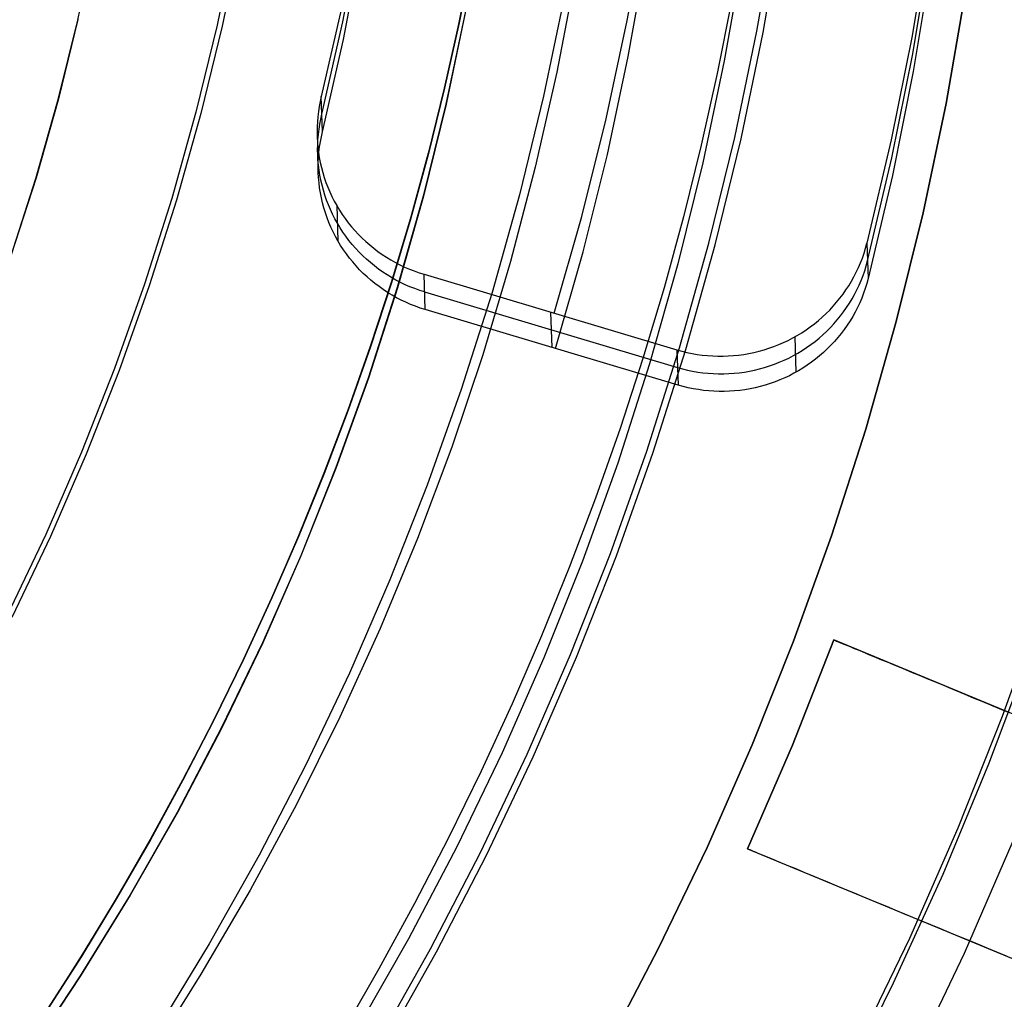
# Model space of a CAD drawing. Header units: millimetres. Extents: x 8926 to 10090, y -5004 to -3986.
# Tile 122 of 256: x 9521.77 to 9528.3, y -4363.51 to -4357.01. Entities that reach past the tile are written whole.
import ezdxf

# ---------------------------------------------------------------- set-up
doc = ezdxf.new("R2010")
doc.units = ezdxf.units.MM
for name, color, linetype in [('1', 7, 'Continuous'), ('COLOR EXT', 7, 'Continuous'), ('PLASTICO NEGRO', 7, 'Continuous')]:
    doc.layers.add(name, color=color, linetype=linetype)
doc.layers.add('BLANCO METALICO', color=7, linetype='Continuous', true_color=0xededed)

msp = doc.modelspace()

# ---------------------------------------------------------------- linework, layer by layer
at = {"layer": '1', "color": 250, "true_color": 0x111111}
for p, q in [((9526.6638, -4357.0844, 96.1312), (9526.7865, -4356.3744, 96.1312)), ((9526.7063, -4357.092, 48.3312), (9526.8292, -4356.3806, 48.3312)), ((9523.2059, -4356.4612, 104.4947), (9523.0847, -4357.0437, 104.4947)), ((9523.2385, -4356.467, 39.9852), (9523.117, -4357.0507, 39.9852)), ((9524.7735, -4356.5912, 41.909), (9524.6877, -4357.0274, 41.909)), ((9524.7735, -4356.5912, 46.313), (9524.6877, -4357.0274, 46.313)), ((9524.6895, -4357.0278, 98.1043), (9524.7753, -4356.5915, 98.1043)), ((9524.7753, -4356.5915, 102.5364), (9524.6895, -4357.0278, 102.5364)), ((9526.5666, -4356.6002, 107.4778), (9526.448, -4357.2805, 107.4778)), ((9526.5666, -4356.6002, 125.9405), (9526.448, -4357.2805, 125.9405)), ((9525.4576, -4356.7213, 145.4778), (9525.3369, -4357.3562, 145.4778)), ((9525.3868, -4356.8542, 145.4778), (9525.2495, -4357.5142, 145.4778)), ((9528.046, -4356.8319, 48.3312), (9527.9186, -4357.5631, 48.3312)), ((9527.9186, -4357.5631, 96.1312), (9528.046, -4356.8319, 96.1312)), ((9526.495, -4356.8868, 144.4031), (9526.4011, -4357.3649, 144.4031)), ((9524.7305, -4356.9504, 44.111), (9524.6009, -4357.567, 44.111)), ((9524.7323, -4356.9507, 100.3203), (9524.6027, -4357.5675, 100.3203)), ((9523.0847, -4357.0437, 104.4947), (9522.9436, -4357.6217, 104.4947)), ((9523.117, -4357.0507, 39.9852), (9522.9757, -4357.6299, 39.9852)), ((9524.6877, -4357.0274, 41.909), (9524.5912, -4357.4618, 41.909)), ((9524.6877, -4357.0274, 46.313), (9524.5912, -4357.4618, 46.313)), ((9524.593, -4357.4622, 98.1043), (9524.6895, -4357.0278, 98.1043)), ((9524.6895, -4357.0278, 102.5364), (9524.593, -4357.4622, 102.5364)), ((9526.517, -4357.7897, 96.1312), (9526.6638, -4357.0844, 96.1312)), ((9526.5592, -4357.7989, 48.3312), (9526.7063, -4357.092, 48.3312)), ((9526.448, -4357.2805, 107.4778), (9526.306, -4357.9562, 107.4778)), ((9526.448, -4357.2805, 125.9405), (9526.306, -4357.9562, 125.9405)), ((9525.3369, -4357.3562, 145.4778), (9525.1946, -4357.9867, 145.4778)), ((9526.4011, -4357.3649, 144.4031), (9526.2953, -4357.8409, 144.4031)), ((9524.5912, -4357.4618, 41.909), (9524.4839, -4357.8941, 41.909)), ((9524.5912, -4357.4618, 46.313), (9524.4839, -4357.8941, 46.313)), ((9524.4857, -4357.8945, 98.1043), (9524.593, -4357.4622, 98.1043)), ((9524.593, -4357.4622, 102.5364), (9524.4857, -4357.8945, 102.5364)), ((9525.2495, -4357.5142, 145.4778), (9525.0897, -4358.1691, 145.4778)), ((9524.6009, -4357.567, 44.111), (9524.4501, -4358.1789, 44.111)), ((9524.6027, -4357.5675, 100.3203), (9524.4519, -4358.1793, 100.3203)), ((9527.9186, -4357.5631, 48.3312), (9527.7659, -4358.2894, 48.3312)), ((9527.7659, -4358.2894, 96.1312), (9527.9186, -4357.5631, 96.1312)), ((9522.9436, -4357.6217, 104.4947), (9522.783, -4358.1947, 104.4947)), ((9522.9757, -4357.6299, 39.9852), (9522.8147, -4358.204, 39.9852)), ((9526.2953, -4357.8409, 144.4031), (9526.1777, -4358.3146, 144.4031)), ((9526.3462, -4358.4897, 96.1312), (9526.517, -4357.7897, 96.1312)), ((9526.3881, -4358.5003, 48.3312), (9526.5592, -4357.7989, 48.3312)), ((9524.4839, -4357.8941, 41.909), (9524.3661, -4358.3241, 41.909)), ((9524.4839, -4357.8941, 46.313), (9524.3661, -4358.3241, 46.313)), ((9524.3679, -4358.3246, 98.1043), (9524.4857, -4357.8945, 98.1043)), ((9524.4857, -4357.8945, 102.5364), (9524.3679, -4358.3246, 102.5364)), ((9526.306, -4357.9562, 107.4778), (9526.1407, -4358.6266, 107.4778)), ((9526.306, -4357.9562, 125.9405), (9526.1407, -4358.6266, 125.9405)), ((9525.1946, -4357.9867, 145.4778), (9525.0309, -4358.6119, 145.4778)), ((9522.783, -4358.1947, 104.4947), (9522.6029, -4358.7618, 104.4947)), ((9522.8147, -4358.204, 39.9852), (9522.6343, -4358.7722, 39.9852)), ((9524.4501, -4358.1789, 44.111), (9524.2783, -4358.7851, 44.111)), ((9524.4519, -4358.1793, 100.3203), (9524.2801, -4358.7856, 100.3203)), ((9525.0897, -4358.1691, 145.4778), (9524.9077, -4358.8182, 145.4778)), ((9527.7659, -4358.2894, 48.3312), (9527.5883, -4359.0101, 48.3312)), ((9527.5883, -4359.0101, 96.1312), (9527.7659, -4358.2894, 96.1312)), ((9524.3661, -4358.3241, 41.909), (9524.2379, -4358.7515, 41.909)), ((9524.3661, -4358.3241, 46.313), (9524.2379, -4358.7515, 46.313)), ((9524.2397, -4358.7521, 98.1043), (9524.3679, -4358.3246, 98.1043)), ((9524.3679, -4358.3246, 102.5364), (9524.2397, -4358.7521, 102.5364)), ((9526.1777, -4358.3146, 144.4031), (9526.0487, -4358.7858, 144.4031)), ((9526.1517, -4359.1834, 96.1312), (9526.3462, -4358.4897, 96.1312)), ((9526.1931, -4359.1955, 48.3312), (9526.3881, -4358.5003, 48.3312)), ((9525.0309, -4358.6119, 145.4778), (9524.8459, -4359.2311, 145.4778)), ((9526.1407, -4358.6266, 107.4778), (9525.9524, -4359.291, 107.4778)), ((9526.1407, -4358.6266, 125.9405), (9525.9524, -4359.291, 125.9405)), ((9524.2379, -4358.7515, 41.909), (9524.0995, -4359.1762, 41.909)), ((9524.2379, -4358.7515, 46.313), (9524.0995, -4359.1762, 46.313)), ((9524.1013, -4359.1768, 98.1043), (9524.2397, -4358.7521, 98.1043)), ((9524.2397, -4358.7521, 102.5364), (9524.1013, -4359.1768, 102.5364)), ((9522.6029, -4358.7618, 104.4947), (9522.4036, -4359.3224, 104.4947)), ((9522.6343, -4358.7722, 39.9852), (9522.4346, -4359.334, 39.9852)), ((9524.2783, -4358.7851, 44.111), (9524.0856, -4359.3851, 44.111)), ((9524.2801, -4358.7856, 100.3203), (9524.0874, -4359.3857, 100.3203)), ((9524.9077, -4358.8182, 145.4778), (9524.7037, -4359.4608, 145.4778)), ((9526.0487, -4358.7858, 144.4031), (9525.9082, -4359.2542, 144.4031)), ((9527.5883, -4359.0101, 48.3312), (9527.3859, -4359.7241, 48.3312)), ((9527.3859, -4359.7241, 96.1312), (9527.5883, -4359.0101, 96.1312)), ((9524.0995, -4359.1762, 41.909), (9523.951, -4359.5979, 41.909)), ((9524.0995, -4359.1762, 46.313), (9523.951, -4359.5979, 46.313)), ((9523.9527, -4359.5985, 98.1043), (9524.1013, -4359.1768, 98.1043)), ((9524.1013, -4359.1768, 102.5364), (9523.9527, -4359.5985, 102.5364)), ((9525.9337, -4359.87, 96.1312), (9526.1517, -4359.1834, 96.1312)), ((9525.9746, -4359.8837, 48.3312), (9526.1931, -4359.1955, 48.3312)), ((9524.8459, -4359.2311, 145.4778), (9524.6399, -4359.8437, 145.4778)), ((9525.9082, -4359.2542, 144.4031), (9525.7565, -4359.7196, 144.4031)), ((9522.4036, -4359.3224, 104.4947), (9522.1853, -4359.8759, 104.4947)), ((9522.4346, -4359.334, 39.9852), (9522.2159, -4359.8886, 39.9852)), ((9525.9524, -4359.291, 107.4778), (9525.7413, -4359.9484, 107.4778)), ((9525.9524, -4359.291, 125.9405), (9525.7413, -4359.9484, 125.9405)), ((9524.0856, -4359.3851, 44.111), (9523.8724, -4359.978, 44.111)), ((9524.0874, -4359.3857, 100.3203), (9523.8741, -4359.9787, 100.3203)), ((9524.7037, -4359.4608, 145.4778), (9524.4779, -4360.0959, 145.4778)), ((9523.951, -4359.5979, 41.909), (9523.7925, -4360.0164, 41.909)), ((9523.951, -4359.5979, 46.313), (9523.7925, -4360.0164, 46.313)), ((9523.7942, -4360.017, 98.1043), (9523.9527, -4359.5985, 98.1043)), ((9523.9527, -4359.5985, 102.5364), (9523.7942, -4360.017, 102.5364)), ((9525.7565, -4359.7196, 144.4031), (9525.5937, -4360.1816, 144.4031)), ((9527.3859, -4359.7241, 48.3312), (9527.159, -4360.4308, 48.3312)), ((9527.159, -4360.4308, 96.1312), (9527.3859, -4359.7241, 96.1312)), ((9524.6399, -4359.8437, 145.4778), (9524.4131, -4360.4489, 145.4778)), ((9522.1853, -4359.8759, 104.4947), (9521.9483, -4360.4217, 104.4947)), ((9522.2159, -4359.8886, 39.9852), (9521.9784, -4360.4354, 39.9852)), ((9525.6924, -4360.5489, 96.1312), (9525.9337, -4359.87, 96.1312)), ((9525.7328, -4360.5639, 48.3312), (9525.9746, -4359.8837, 48.3312)), ((9523.8724, -4359.978, 44.111), (9523.6388, -4360.5632, 44.111)), ((9523.8741, -4359.9787, 100.3203), (9523.6405, -4360.564, 100.3203)), ((9525.7413, -4359.9484, 107.4778), (9525.5076, -4360.5982, 107.4778)), ((9525.7413, -4359.9484, 125.9405), (9525.5076, -4360.5982, 125.9405)), ((9523.7925, -4360.0164, 41.909), (9523.6241, -4360.4314, 41.909)), ((9523.7925, -4360.0164, 46.313), (9523.6241, -4360.4314, 46.313)), ((9523.6258, -4360.4321, 98.1043), (9523.7942, -4360.017, 98.1043)), ((9523.7942, -4360.017, 102.5364), (9523.6258, -4360.4321, 102.5364)), ((9524.4779, -4360.0959, 145.4778), (9524.2305, -4360.7231, 145.4778)), ((9525.5937, -4360.1816, 144.4031), (9525.42, -4360.6402, 144.4031)), ((9521.9483, -4360.4217, 104.4947), (9521.6928, -4360.959, 104.4947)), ((9521.9784, -4360.4354, 39.9852), (9521.7223, -4360.9738, 39.9852)), ((9523.6241, -4360.4314, 41.909), (9523.4461, -4360.8427, 41.909)), ((9523.6241, -4360.4314, 46.313), (9523.4461, -4360.8427, 46.313)), ((9523.4478, -4360.8434, 98.1043), (9523.6258, -4360.4321, 98.1043)), ((9523.6258, -4360.4321, 102.5364), (9523.4478, -4360.8434, 102.5364)), ((9524.4131, -4360.4489, 145.4778), (9524.1658, -4361.046, 145.4778)), ((9527.159, -4360.4308, 48.3312), (9526.9078, -4361.1292, 48.3312)), ((9526.9078, -4361.1292, 96.1312), (9527.159, -4360.4308, 96.1312)), ((9523.6388, -4360.5632, 44.111), (9523.3852, -4361.1401, 44.111)), ((9523.6405, -4360.564, 100.3203), (9523.3869, -4361.1408, 100.3203)), ((9525.428, -4361.2191, 96.1312), (9525.6924, -4360.5489, 96.1312)), ((9525.4679, -4361.2356, 48.3312), (9525.7328, -4360.5639, 48.3312)), ((9525.42, -4360.6402, 144.4031), (9525.2356, -4361.095, 144.4031)), ((9525.5076, -4360.5982, 107.4778), (9525.2517, -4361.2395, 107.4778)), ((9525.5076, -4360.5982, 125.9405), (9525.2517, -4361.2395, 125.9405)), ((9524.2305, -4360.7231, 145.4778), (9523.962, -4361.3414, 145.4778)), ((9523.4461, -4360.8427, 41.909), (9523.2586, -4361.25, 41.909)), ((9523.4461, -4360.8427, 46.313), (9523.2586, -4361.25, 46.313)), ((9523.2603, -4361.2508, 98.1043), (9523.4478, -4360.8434, 98.1043)), ((9523.4478, -4360.8434, 102.5364), (9523.2603, -4361.2508, 102.5363)), ((9524.1658, -4361.046, 145.4778), (9523.8982, -4361.6343, 145.4778)), ((9525.2356, -4361.095, 144.4031), (9525.0405, -4361.5457, 144.4031)), ((9523.3852, -4361.1401, 44.111), (9523.1118, -4361.7078, 44.111)), ((9523.3869, -4361.1408, 100.3203), (9523.1134, -4361.7086, 100.3203)), ((9526.9078, -4361.1292, 48.3312), (9526.6327, -4361.8185, 48.3312)), ((9526.6327, -4361.8185, 96.1312), (9526.9078, -4361.1292, 96.1312)), ((9525.141, -4361.8799, 96.1312), (9525.428, -4361.2191, 96.1312)), ((9525.1803, -4361.8978, 48.3312), (9525.4679, -4361.2356, 48.3312)), ((9523.2586, -4361.25, 41.909), (9523.0617, -4361.6533, 41.909)), ((9523.2586, -4361.25, 46.313), (9523.0617, -4361.6533, 46.313)), ((9523.0633, -4361.6541, 98.1043), (9523.2603, -4361.2508, 98.1043)), ((9523.2603, -4361.2508, 102.5363), (9523.0633, -4361.6541, 102.5363)), ((9525.2517, -4361.2395, 107.4778), (9524.9737, -4361.8716, 107.4778)), ((9525.2517, -4361.2395, 125.9405), (9524.9737, -4361.8716, 125.9405)), ((9523.962, -4361.3414, 145.4778), (9523.6725, -4361.9502, 145.4778)), ((9525.0405, -4361.5457, 144.4031), (9524.835, -4361.9921, 144.4031)), ((9523.0617, -4361.6533, 41.909), (9522.8555, -4362.0521, 41.909)), ((9523.0617, -4361.6533, 46.313), (9522.8555, -4362.0521, 46.313)), ((9522.8571, -4362.053, 98.1043), (9523.0633, -4361.6541, 98.1043)), ((9523.0633, -4361.6541, 102.5363), (9522.8571, -4362.053, 102.5363)), ((9523.8982, -4361.6343, 145.4778), (9523.6107, -4362.2132, 145.4778)), ((9523.1118, -4361.7078, 44.111), (9522.8189, -4362.2657, 44.111)), ((9523.1134, -4361.7086, 100.3203), (9522.8206, -4362.2666, 100.3203)), ((9526.6327, -4361.8185, 48.3312), (9526.334, -4362.4979, 48.3312)), ((9526.334, -4362.4979, 96.1312), (9526.6327, -4361.8185, 96.1312)), ((9524.9737, -4361.8716, 107.4778), (9524.6741, -4362.4937, 107.4778)), ((9524.9737, -4361.8716, 125.9405), (9524.6741, -4362.4937, 125.9405)), ((9524.8316, -4362.5306, 96.1312), (9525.141, -4361.8799, 96.1312)), ((9523.6725, -4361.9502, 145.4778), (9523.3624, -4362.5488, 145.4778)), ((9524.8702, -4362.5499, 48.3312), (9525.1803, -4361.8978, 48.3312)), ((9524.835, -4361.9921, 144.4031), (9524.6192, -4362.4339, 144.4031)), ((9522.8555, -4362.0521, 41.909), (9522.6402, -4362.4463, 41.909)), ((9522.8555, -4362.0521, 46.313), (9522.6402, -4362.4463, 46.313)), ((9522.6418, -4362.4473, 98.1043), (9522.8571, -4362.053, 98.1043)), ((9522.8571, -4362.053, 102.5363), (9522.6418, -4362.4473, 102.5363)), ((9523.6107, -4362.2132, 145.4778), (9523.3036, -4362.7819, 145.4778)), ((9522.8189, -4362.2657, 44.111), (9522.507, -4362.8132, 44.111)), ((9522.8206, -4362.2666, 100.3203), (9522.5086, -4362.8142, 100.3203)), ((9522.6402, -4362.4463, 41.909), (9522.416, -4362.8357, 41.909)), ((9522.6402, -4362.4463, 46.313), (9522.416, -4362.8357, 46.313)), ((9522.4176, -4362.8367, 98.1043), (9522.6418, -4362.4473, 98.1043)), ((9522.6418, -4362.4473, 102.5363), (9522.4176, -4362.8367, 102.5363)), ((9524.6192, -4362.4339, 144.4031), (9524.3933, -4362.871, 144.4031)), ((9524.6741, -4362.4937, 107.4778), (9524.3532, -4363.1051, 107.4778)), ((9524.6741, -4362.4937, 125.9405), (9524.3532, -4363.1051, 125.9405)), ((9524.5003, -4363.1703, 96.1312), (9524.8316, -4362.5306, 96.1312)), ((9526.334, -4362.4979, 48.3312), (9526.0119, -4363.1666, 48.3312)), ((9526.0119, -4363.1666, 96.1312), (9526.334, -4362.4979, 96.1312)), ((9523.3624, -4362.5488, 145.4778), (9523.0322, -4363.1365, 145.4778)), ((9524.5381, -4363.191, 48.3312), (9524.8702, -4362.5499, 48.3312)), ((9523.3036, -4362.7819, 145.4778), (9522.9773, -4363.3397, 145.4778)), ((9522.507, -4362.8132, 44.111), (9522.1764, -4363.3497, 44.111)), ((9522.5086, -4362.8142, 100.3203), (9522.1779, -4363.3507, 100.3203)), ((9522.416, -4362.8357, 41.909), (9522.1829, -4363.22, 41.909)), ((9522.416, -4362.8357, 46.313), (9522.1829, -4363.22, 46.313)), ((9522.1845, -4363.221, 98.1043), (9522.4176, -4362.8367, 98.1043)), ((9522.4176, -4362.8367, 102.5363), (9522.1845, -4363.221, 102.5363)), ((9524.3933, -4362.871, 144.4031), (9524.1574, -4363.303, 144.4031)), ((9524.3532, -4363.1051, 107.4778), (9524.0114, -4363.7051, 107.4778)), ((9524.3532, -4363.1051, 125.9405), (9524.0114, -4363.7051, 125.9405)), ((9523.0322, -4363.1365, 145.4778), (9522.682, -4363.7126, 145.4778)), ((9524.1473, -4363.7984, 96.1312), (9524.5003, -4363.1703, 96.1312)), ((9524.1844, -4363.8204, 48.3312), (9524.5381, -4363.191, 48.3312)), ((9526.0119, -4363.1666, 48.3312), (9525.667, -4363.8238, 48.3312)), ((9525.667, -4363.8238, 96.1312), (9526.0119, -4363.1666, 96.1312)), ((9522.1829, -4363.22, 41.909), (9521.9412, -4363.599, 41.909)), ((9522.1829, -4363.22, 46.313), (9521.9412, -4363.599, 46.313)), ((9521.9427, -4363.6001, 98.1043), (9522.1845, -4363.221, 98.1043)), ((9522.1845, -4363.221, 102.5363), (9521.9427, -4363.6001, 102.5363)), ((9524.1574, -4363.303, 144.4031), (9523.9117, -4363.7297, 144.4031)), ((9522.1764, -4363.3497, 44.111), (9521.8274, -4363.8743, 44.111)), ((9522.1779, -4363.3507, 100.3203), (9521.829, -4363.8754, 100.3203)), ((9522.9773, -4363.3397, 145.4778), (9522.6321, -4363.8861, 145.4778))]:
    msp.add_line(p, q, dxfattribs=at)
at = {"layer": 'BLANCO METALICO'}
for p, q in [((9522.1604, -4357.01, 251.5104), (9522.2722, -4356.4779, 251.5104)), ((9522.1604, -4357.01, 240.8233), (9522.2722, -4356.4779, 240.8233)), ((9522.0303, -4357.5379, 251.5104), (9522.1604, -4357.01, 251.5104)), ((9522.0303, -4357.5379, 240.8233), (9522.1604, -4357.01, 240.8233)), ((9522.1615, -4357.0053, 230.1361), (9522.0315, -4357.5334, 230.1361)), ((9521.882, -4358.061, 251.5104), (9522.0303, -4357.5379, 251.5104)), ((9521.882, -4358.061, 240.8233), (9522.0303, -4357.5379, 240.8233)), ((9522.0315, -4357.5334, 230.1361), (9521.8833, -4358.0566, 230.1361)), ((9521.7158, -4358.5787, 251.5104), (9521.882, -4358.061, 251.5104)), ((9521.7158, -4358.5787, 240.8233), (9521.882, -4358.061, 240.8233)), ((9521.8833, -4358.0566, 230.1361), (9521.7172, -4358.5745, 230.1361)), ((9528.5604, -4360.8774, 251.5104), (9528.2911, -4361.6289, 251.5104)), ((9528.4791, -4361.2018, 236.5324), (9528.2008, -4361.9447, 236.5324)), ((9528.2911, -4361.6289, 251.5104), (9527.9959, -4362.3705, 251.5104)), ((9528.2008, -4361.9447, 236.5324), (9527.897, -4362.6775, 236.5324)), ((9527.9959, -4362.3705, 251.5104), (9527.6751, -4363.1014, 251.5104)), ((9528.3624, -4362.4564, 247.3632), (9528.0381, -4363.2007, 247.3632)), ((9527.897, -4362.6775, 236.5324), (9527.5681, -4363.3994, 236.5324)), ((9527.6751, -4363.1014, 251.5104), (9527.3291, -4363.8207, 251.5104)), ((9528.0381, -4363.2007, 247.3632), (9527.6881, -4363.9333, 247.3632)), ((9527.5681, -4363.3994, 236.5324), (9527.2146, -4364.1096, 236.5324))]:
    msp.add_line(p, q, dxfattribs=at)
at = {"layer": 'COLOR EXT', "color": 30, "true_color": 0xff8d00}
for p, q in [((9527.1747, -4361.1218, 24.5621), (9526.8997, -4361.8196, 24.5621)), ((9526.8997, -4361.8196, 19.7621), (9527.1747, -4361.1218, 19.7621)), ((9526.8997, -4361.8196, 22.1621), (9527.1747, -4361.1218, 22.1621)), ((9527.1747, -4361.1218, 19.7621), (9527.1747, -4361.1218, 24.5621)), ((9527.1747, -4361.1218, 24.5621), (9527.1759, -4361.1222, 24.6319)), ((9530.1789, -4362.3661, 19.7621), (9527.1747, -4361.1218, 19.7621)), ((9537.1104, -4365.2372, 21.4121), (9527.1747, -4361.1218, 21.4121)), ((9527.1759, -4361.1222, 24.6319), (9527.1793, -4361.1236, 24.7017)), ((9527.1793, -4361.1236, 24.7017), (9527.1849, -4361.126, 24.7712)), ((9527.1849, -4361.126, 24.7712), (9527.1928, -4361.1292, 24.8405)), ((9527.1928, -4361.1292, 24.8405), (9527.2029, -4361.1334, 24.9095)), ((9527.2029, -4361.1334, 24.9095), (9527.2152, -4361.1385, 24.978)), ((9527.2152, -4361.1385, 24.978), (9527.2298, -4361.1445, 25.0461)), ((9527.2298, -4361.1445, 25.0461), (9527.2465, -4361.1515, 25.1135)), ((9527.2465, -4361.1515, 25.1135), (9527.2654, -4361.1593, 25.1803)), ((9527.2654, -4361.1593, 25.1803), (9527.2864, -4361.168, 25.2463)), ((9527.2864, -4361.168, 25.2463), (9527.3095, -4361.1776, 25.3115)), ((9527.3095, -4361.1776, 25.3115), (9527.3347, -4361.188, 25.3757)), ((9527.3347, -4361.188, 25.3757), (9527.362, -4361.1993, 25.439)), ((9527.362, -4361.1993, 25.439), (9527.3913, -4361.2115, 25.5012)), ((9527.3913, -4361.2115, 25.5012), (9527.4226, -4361.2244, 25.5623)), ((9527.4226, -4361.2244, 25.5623), (9527.4559, -4361.2382, 25.6221)), ((9527.4559, -4361.2382, 25.6221), (9527.491, -4361.2528, 25.6807)), ((9527.491, -4361.2528, 25.6807), (9527.528, -4361.2681, 25.7379)), ((9527.528, -4361.2681, 25.7379), (9527.5669, -4361.2842, 25.7936)), ((9527.5669, -4361.2842, 25.7936), (9527.6075, -4361.301, 25.8479)), ((9527.6075, -4361.301, 25.8479), (9527.6498, -4361.3185, 25.9006)), ((9527.6498, -4361.3185, 25.9006), (9527.6938, -4361.3368, 25.9516)), ((9527.6938, -4361.3368, 25.9516), (9527.7395, -4361.3557, 26.001)), ((9527.7395, -4361.3557, 26.001), (9527.7866, -4361.3752, 26.0486)), ((9527.7866, -4361.3752, 26.0486), (9527.8353, -4361.3954, 26.0944)), ((9527.8353, -4361.3954, 26.0944), (9527.8855, -4361.4162, 26.1383)), ((9527.8855, -4361.4162, 26.1383), (9527.937, -4361.4375, 26.1803)), ((9527.937, -4361.4375, 26.1803), (9527.9899, -4361.4594, 26.2204)), ((9527.9899, -4361.4594, 26.2204), (9528.044, -4361.4818, 26.2584)), ((9528.044, -4361.4818, 26.2584), (9528.0993, -4361.5047, 26.2943)), ((9528.0993, -4361.5047, 26.2943), (9528.1557, -4361.5281, 26.3282)), ((9528.1557, -4361.5281, 26.3282), (9528.2132, -4361.5519, 26.3599)), ((9528.2132, -4361.5519, 26.3599), (9528.2717, -4361.5761, 26.3894)), ((9528.2717, -4361.5761, 26.3894), (9528.3311, -4361.6007, 26.4166)), ((9526.8997, -4361.8196, 24.5621), (9526.6007, -4362.5076, 24.5621)), ((9526.6007, -4362.5076, 19.7621), (9526.8997, -4361.8196, 19.7621)), ((9526.6007, -4362.5076, 22.1621), (9526.8997, -4361.8196, 22.1621)), ((9526.8997, -4361.8196, 19.7621), (9526.8997, -4361.8196, 24.5621)), ((9526.6019, -4362.508, 24.6319), (9526.6007, -4362.5076, 24.5621)), ((9526.6007, -4362.5076, 24.5621), (9526.6007, -4362.5076, 19.7621)), ((9526.6007, -4362.5076, 19.7621), (9529.6049, -4363.7519, 19.7621)), ((9526.6007, -4362.5076, 21.4121), (9536.5364, -4366.6231, 21.4121)), ((9526.6052, -4362.5095, 24.7017), (9526.6019, -4362.508, 24.6319)), ((9526.6109, -4362.5118, 24.7712), (9526.6052, -4362.5095, 24.7017)), ((9526.6188, -4362.5151, 24.8405), (9526.6109, -4362.5118, 24.7712)), ((9526.6289, -4362.5192, 24.9095), (9526.6188, -4362.5151, 24.8405)), ((9526.6412, -4362.5243, 24.978), (9526.6289, -4362.5192, 24.9095)), ((9526.6557, -4362.5304, 25.0461), (9526.6412, -4362.5243, 24.978)), ((9526.6725, -4362.5373, 25.1135), (9526.6557, -4362.5304, 25.0461)), ((9526.6913, -4362.5451, 25.1803), (9526.6725, -4362.5373, 25.1135)), ((9526.7123, -4362.5538, 25.2463), (9526.6913, -4362.5451, 25.1803)), ((9526.7355, -4362.5634, 25.3115), (9526.7123, -4362.5538, 25.2463)), ((9526.7607, -4362.5738, 25.3757), (9526.7355, -4362.5634, 25.3115)), ((9526.788, -4362.5852, 25.439), (9526.7607, -4362.5738, 25.3757)), ((9526.8173, -4362.5973, 25.5012), (9526.788, -4362.5852, 25.439)), ((9526.8486, -4362.6102, 25.5623), (9526.8173, -4362.5973, 25.5012)), ((9526.8818, -4362.624, 25.6221), (9526.8486, -4362.6102, 25.5623)), ((9526.917, -4362.6386, 25.6807), (9526.8818, -4362.624, 25.6221)), ((9526.954, -4362.6539, 25.7379), (9526.917, -4362.6386, 25.6807)), ((9526.9928, -4362.67, 25.7936), (9526.954, -4362.6539, 25.7379)), ((9527.0335, -4362.6868, 25.8479), (9526.9928, -4362.67, 25.7936)), ((9527.0758, -4362.7044, 25.9006), (9527.0335, -4362.6868, 25.8479)), ((9527.1198, -4362.7226, 25.9516), (9527.0758, -4362.7044, 25.9006)), ((9527.1654, -4362.7415, 26.001), (9527.1198, -4362.7226, 25.9516)), ((9527.2126, -4362.761, 26.0486), (9527.1654, -4362.7415, 26.001)), ((9527.2613, -4362.7812, 26.0944), (9527.2126, -4362.761, 26.0486)), ((9527.3115, -4362.802, 26.1383), (9527.2613, -4362.7812, 26.0944)), ((9527.363, -4362.8233, 26.1803), (9527.3115, -4362.802, 26.1383)), ((9527.4159, -4362.8452, 26.2204), (9527.363, -4362.8233, 26.1803)), ((9527.47, -4362.8676, 26.2584), (9527.4159, -4362.8452, 26.2204)), ((9527.5253, -4362.8905, 26.2943), (9527.47, -4362.8676, 26.2584)), ((9527.5817, -4362.9139, 26.3282), (9527.5253, -4362.8905, 26.2943)), ((9527.6392, -4362.9377, 26.3599), (9527.5817, -4362.9139, 26.3282)), ((9527.6977, -4362.962, 26.3894), (9527.6392, -4362.9377, 26.3599)), ((9527.7571, -4362.9866, 26.4166), (9527.6977, -4362.962, 26.3894)), ((9527.8173, -4363.0115, 26.4416), (9527.7571, -4362.9866, 26.4166)), ((9527.8783, -4363.0368, 26.4644), (9527.8173, -4363.0115, 26.4416)), ((9527.94, -4363.0623, 26.4848), (9527.8783, -4363.0368, 26.4644)), ((9528.0023, -4363.0881, 26.5028), (9527.94, -4363.0623, 26.4848)), ((9528.0652, -4363.1142, 26.5185), (9528.0023, -4363.0881, 26.5028)), ((9528.1285, -4363.1404, 26.5318), (9528.0652, -4363.1142, 26.5185)), ((9528.1922, -4363.1668, 26.5427), (9528.1285, -4363.1404, 26.5318)), ((9528.2563, -4363.1933, 26.5512), (9528.1922, -4363.1668, 26.5427)), ((9528.3205, -4363.22, 26.5573), (9528.2563, -4363.1933, 26.5512))]:
    msp.add_line(p, q, dxfattribs=at)
at = {"layer": 'PLASTICO NEGRO', "color": 254, "true_color": 0xcad1ee}
for p, q in [((9523.919, -4357.0217, 29.6554), (9524.037, -4356.4048, 29.7546)), ((9525.8047, -4357.0125, 28.8885), (9525.922, -4356.3561, 28.9945)), ((9527.8099, -4356.4203, 28.9758), (9527.694, -4357.1147, 28.8635)), ((9523.9227, -4357.1398, 30.396), (9524.0405, -4356.5239, 30.4951)), ((9525.8114, -4357.2517, 30.3693), (9525.9284, -4356.597, 30.475)), ((9527.6975, -4357.2335, 29.604), (9527.8132, -4356.54, 29.7162)), ((9527.8165, -4356.6598, 30.4566), (9527.7009, -4357.3523, 30.3445)), ((9523.9153, -4356.9035, 28.9147), (9523.7754, -4357.5171, 28.8169)), ((9523.7793, -4357.6342, 29.5577), (9523.919, -4357.0217, 29.6554)), ((9525.6652, -4357.6649, 28.7841), (9525.8047, -4357.0125, 28.8885)), ((9527.694, -4357.1147, 28.8635), (9527.5553, -4357.8051, 28.7526)), ((9523.7833, -4357.7514, 30.2985), (9523.9227, -4357.1398, 30.396)), ((9525.6723, -4357.9024, 30.2652), (9525.8114, -4357.2517, 30.3693)), ((9527.559, -4357.923, 29.4933), (9527.6975, -4357.2335, 29.604)), ((9527.7009, -4357.3523, 30.3445), (9527.5627, -4358.0409, 30.234)), ((9523.7678, -4357.5503, 28.8117), (9523.7613, -4357.5837, 28.8064)), ((9523.7754, -4357.5171, 28.8169), (9523.7678, -4357.5503, 28.8117)), ((9523.7833, -4357.7514, 30.2985), (9523.7754, -4357.5171, 28.8169)), ((9523.756, -4357.6173, 28.801), (9523.7519, -4357.6511, 28.7957)), ((9523.7613, -4357.5837, 28.8064), (9523.756, -4357.6173, 28.801)), ((9523.7717, -4357.6674, 29.552), (9523.7793, -4357.6341, 29.5572)), ((9523.749, -4357.685, 28.7903), (9523.7473, -4357.719, 28.7849)), ((9523.7519, -4357.6511, 28.7957), (9523.749, -4357.685, 28.7903)), ((9523.76, -4357.7344, 29.5415), (9523.7653, -4357.7008, 29.5468)), ((9523.7653, -4357.7008, 29.5468), (9523.7717, -4357.6674, 29.552)), ((9525.5036, -4358.3124, 28.6814), (9525.6652, -4357.6649, 28.7841)), ((9523.7473, -4357.719, 28.7849), (9523.7467, -4357.7531, 28.7794)), ((9523.7467, -4357.7531, 28.7794), (9523.7473, -4357.7871, 28.774)), ((9523.7529, -4357.8022, 29.5308), (9523.7559, -4357.7682, 29.5362)), ((9523.7559, -4357.7682, 29.5362), (9523.76, -4357.7344, 29.5415)), ((9523.7756, -4357.7846, 30.2932), (9523.7833, -4357.7514, 30.2985)), ((9523.7473, -4357.7871, 28.774), (9523.7492, -4357.8211, 28.7686)), ((9523.7492, -4357.8211, 28.7686), (9523.7522, -4357.855, 28.7632)), ((9523.7507, -4357.8702, 29.5201), (9523.7512, -4357.8362, 29.5255)), ((9523.7512, -4357.8362, 29.5255), (9523.7529, -4357.8022, 29.5308)), ((9523.7639, -4357.8516, 30.2826), (9523.7692, -4357.818, 30.2879)), ((9523.7692, -4357.818, 30.2879), (9523.7756, -4357.7846, 30.2932)), ((9527.5553, -4357.8051, 28.7526), (9527.394, -4358.4909, 28.6435)), ((9523.7513, -4357.9042, 29.5147), (9523.7507, -4357.8702, 29.5201)), ((9523.7531, -4357.9382, 29.5093), (9523.7513, -4357.9042, 29.5147)), ((9523.7522, -4357.855, 28.7632), (9523.7564, -4357.8888, 28.7578)), ((9523.7564, -4357.8888, 28.7578), (9523.7617, -4357.9224, 28.7524)), ((9523.7569, -4357.9193, 30.2718), (9523.7598, -4357.8854, 30.2772)), ((9523.7598, -4357.8854, 30.2772), (9523.7639, -4357.8516, 30.2826)), ((9525.5111, -4358.5482, 30.1628), (9525.6723, -4357.9024, 30.2652)), ((9523.7561, -4357.9721, 29.5039), (9523.7531, -4357.9382, 29.5093)), ((9523.7546, -4357.9874, 30.261), (9523.7552, -4357.9533, 30.2664)), ((9523.7552, -4357.9533, 30.2664), (9523.7569, -4357.9193, 30.2718)), ((9523.7603, -4358.0059, 29.4986), (9523.7561, -4357.9721, 29.5039)), ((9523.7617, -4357.9224, 28.7524), (9523.7683, -4357.9558, 28.7471)), ((9523.7683, -4357.9558, 28.7471), (9523.776, -4357.989, 28.7417)), ((9527.398, -4358.6079, 29.3843), (9527.559, -4357.923, 29.4933)), ((9523.7553, -4358.0214, 30.2556), (9523.7546, -4357.9874, 30.261)), ((9523.7571, -4358.0554, 30.2502), (9523.7553, -4358.0214, 30.2556)), ((9523.7657, -4358.0395, 29.4932), (9523.7603, -4358.0059, 29.4986)), ((9523.776, -4357.989, 28.7417), (9523.7848, -4358.0219, 28.7365)), ((9523.7848, -4358.0219, 28.7365), (9523.7948, -4358.0544, 28.7312)), ((9523.7601, -4358.0893, 30.2448), (9523.7571, -4358.0554, 30.2502)), ((9523.7643, -4358.123, 30.2394), (9523.7601, -4358.0893, 30.2448)), ((9523.7722, -4358.0729, 29.4879), (9523.7657, -4358.0395, 29.4932)), ((9523.7799, -4358.1061, 29.4826), (9523.7722, -4358.0729, 29.4879)), ((9523.7948, -4358.0544, 28.7312), (9523.8059, -4358.0866, 28.726)), ((9523.8059, -4358.0866, 28.726), (9523.8182, -4358.1184, 28.7209)), ((9527.5627, -4358.0409, 30.234), (9527.402, -4358.7249, 30.1251)), ((9523.7697, -4358.1567, 30.234), (9523.7643, -4358.123, 30.2394)), ((9523.7762, -4358.1901, 30.2286), (9523.7697, -4358.1567, 30.234)), ((9523.7888, -4358.139, 29.4774), (9523.7799, -4358.1061, 29.4826)), ((9523.7988, -4358.1716, 29.4722), (9523.7888, -4358.139, 29.4774)), ((9523.8182, -4358.1184, 28.7209), (9523.8315, -4358.1498, 28.7159)), ((9523.8315, -4358.1498, 28.7159), (9523.8459, -4358.1807, 28.7109)), ((9523.7839, -4358.2232, 30.2233), (9523.7762, -4358.1901, 30.2286)), ((9523.7927, -4358.2561, 30.218), (9523.7839, -4358.2232, 30.2233)), ((9523.8099, -4358.2038, 29.467), (9523.7988, -4358.1716, 29.4722)), ((9523.8221, -4358.2356, 29.462), (9523.8099, -4358.2038, 29.467)), ((9523.8459, -4358.1807, 28.7109), (9523.8614, -4358.2111, 28.706)), ((9523.8614, -4358.2111, 28.706), (9523.878, -4358.2409, 28.7011)), ((9523.8027, -4358.2887, 30.2128), (9523.7927, -4358.2561, 30.218)), ((9523.8139, -4358.3209, 30.2076), (9523.8027, -4358.2887, 30.2128)), ((9523.8355, -4358.267, 29.4569), (9523.8221, -4358.2356, 29.462)), ((9523.8499, -4358.2979, 29.452), (9523.8355, -4358.267, 29.4569)), ((9523.8654, -4358.3283, 29.4471), (9523.8499, -4358.2979, 29.452)), ((9523.878, -4358.2409, 28.7011), (9523.8956, -4358.2702, 28.6964)), ((9523.878, -4358.2409, 28.7011), (9523.8859, -4358.4752, 30.1827)), ((9523.8956, -4358.2702, 28.6964), (9523.9142, -4358.2988, 28.6917)), ((9523.8261, -4358.3527, 30.2025), (9523.8139, -4358.3209, 30.2076)), ((9523.8395, -4358.3841, 30.1974), (9523.8261, -4358.3527, 30.2025)), ((9523.882, -4358.3581, 29.4423), (9523.8654, -4358.3283, 29.4471)), ((9523.8996, -4358.3874, 29.4376), (9523.882, -4358.3581, 29.4423)), ((9523.9142, -4358.2988, 28.6917), (9523.9338, -4358.3268, 28.6872)), ((9523.9338, -4358.3268, 28.6872), (9523.9543, -4358.3541, 28.6827)), ((9523.9543, -4358.3541, 28.6827), (9523.9758, -4358.3807, 28.6784)), ((9525.3201, -4358.9543, 28.5805), (9525.5036, -4358.3124, 28.6814)), ((9523.8539, -4358.4149, 30.1924), (9523.8395, -4358.3841, 30.1974)), ((9523.8694, -4358.4453, 30.1875), (9523.8539, -4358.4149, 30.1924)), ((9523.9182, -4358.416, 29.4329), (9523.8996, -4358.3874, 29.4376)), ((9523.9377, -4358.444, 29.4284), (9523.9182, -4358.416, 29.4329)), ((9523.9758, -4358.3807, 28.6784), (9523.9982, -4358.4066, 28.6742)), ((9523.9982, -4358.4066, 28.6742), (9524.0215, -4358.4316, 28.6701)), ((9523.8859, -4358.4752, 30.1827), (9523.8694, -4358.4453, 30.1875)), ((9523.9035, -4358.5044, 30.178), (9523.8859, -4358.4752, 30.1827)), ((9523.9583, -4358.4713, 29.424), (9523.9377, -4358.444, 29.4284)), ((9523.9798, -4358.4979, 29.4197), (9523.9583, -4358.4713, 29.424)), ((9524.0215, -4358.4316, 28.6701), (9524.0457, -4358.4559, 28.6661)), ((9524.0457, -4358.4559, 28.6661), (9524.0706, -4358.4793, 28.6623)), ((9524.0706, -4358.4793, 28.6623), (9524.0964, -4358.5019, 28.6586)), ((9527.3851, -4358.5237, 28.6383), (9527.394, -4358.4909, 28.6435)), ((9527.394, -4358.4909, 28.6435), (9527.402, -4358.7249, 30.1251)), ((9523.9221, -4358.5331, 30.1733), (9523.9035, -4358.5044, 30.178)), ((9523.9417, -4358.561, 30.1688), (9523.9221, -4358.5331, 30.1733)), ((9524.0022, -4358.5238, 29.4154), (9523.9798, -4358.4979, 29.4197)), ((9524.0255, -4358.5488, 29.4114), (9524.0022, -4358.5238, 29.4154)), ((9524.0496, -4358.5731, 29.4074), (9524.0255, -4358.5488, 29.4114)), ((9524.0964, -4358.5019, 28.6586), (9524.123, -4358.5235, 28.655)), ((9524.123, -4358.5235, 28.655), (9524.1503, -4358.5443, 28.6516)), ((9524.1503, -4358.5443, 28.6516), (9524.1783, -4358.5641, 28.6483)), ((9525.328, -4359.1885, 30.0621), (9525.5111, -4358.5482, 30.1628)), ((9527.3638, -4358.5885, 28.6281), (9527.375, -4358.5563, 28.6332)), ((9527.375, -4358.5563, 28.6332), (9527.3851, -4358.5237, 28.6383)), ((9523.9623, -4358.5884, 30.1643), (9523.9417, -4358.561, 30.1688)), ((9523.9837, -4358.6149, 30.16), (9523.9623, -4358.5884, 30.1643)), ((9524.0062, -4358.6408, 30.1558), (9523.9837, -4358.6149, 30.16)), ((9524.0746, -4358.5965, 29.4036), (9524.0496, -4358.5731, 29.4074)), ((9524.1004, -4358.6191, 29.3999), (9524.0746, -4358.5965, 29.4036)), ((9524.127, -4358.6407, 29.3963), (9524.1004, -4358.6191, 29.3999)), ((9524.1783, -4358.5641, 28.6483), (9524.207, -4358.5829, 28.6451)), ((9524.207, -4358.5829, 28.6451), (9524.2363, -4358.6008, 28.6422)), ((9524.2363, -4358.6008, 28.6422), (9524.2663, -4358.6176, 28.6394)), ((9524.2663, -4358.6176, 28.6394), (9524.2968, -4358.6334, 28.6367)), ((9527.338, -4358.6516, 28.6182), (9527.3514, -4358.6203, 28.6231)), ((9527.3514, -4358.6203, 28.6231), (9527.3638, -4358.5885, 28.6281)), ((9527.389, -4358.6407, 29.3787), (9527.398, -4358.6078, 29.3839)), ((9524.0294, -4358.6658, 30.1517), (9524.0062, -4358.6408, 30.1558)), ((9524.0536, -4358.6901, 30.1477), (9524.0294, -4358.6658, 30.1517)), ((9524.0786, -4358.7135, 30.1439), (9524.0536, -4358.6901, 30.1477)), ((9524.1543, -4358.6615, 29.3929), (9524.127, -4358.6407, 29.3963)), ((9524.1823, -4358.6813, 29.3896), (9524.1543, -4358.6615, 29.3929)), ((9524.211, -4358.7001, 29.3865), (9524.1823, -4358.6813, 29.3896)), ((9524.2968, -4358.6334, 28.6367), (9524.3278, -4358.6482, 28.6342)), ((9524.3278, -4358.6482, 28.6342), (9524.3594, -4358.6619, 28.6319)), ((9524.3594, -4358.6619, 28.6319), (9524.3914, -4358.6745, 28.6297)), ((9524.3914, -4358.6745, 28.6297), (9524.4238, -4358.686, 28.6277)), ((9524.4238, -4358.686, 28.6277), (9524.4566, -4358.6965, 28.6259)), ((9527.3079, -4358.7129, 28.6086), (9527.3235, -4358.6825, 28.6133)), ((9527.3235, -4358.6825, 28.6133), (9527.338, -4358.6516, 28.6182)), ((9527.3678, -4358.7055, 29.3686), (9527.379, -4358.6733, 29.3736)), ((9527.379, -4358.6733, 29.3736), (9527.389, -4358.6407, 29.3787)), ((9524.1044, -4358.7361, 30.1401), (9524.0786, -4358.7135, 30.1439)), ((9524.1309, -4358.7577, 30.1366), (9524.1044, -4358.7361, 30.1401)), ((9524.2403, -4358.718, 29.3835), (9524.211, -4358.7001, 29.3865)), ((9524.2702, -4358.7348, 29.3807), (9524.2403, -4358.718, 29.3835)), ((9524.3008, -4358.7506, 29.378), (9524.2702, -4358.7348, 29.3807)), ((9524.3318, -4358.7654, 29.3755), (9524.3008, -4358.7506, 29.378)), ((9524.4566, -4358.6965, 28.6259), (9526.1338, -4359.1973, 28.5377)), ((9524.4645, -4358.9306, 30.1075), (9524.4566, -4358.6965, 28.6259)), ((9527.2736, -4358.7719, 28.5993), (9527.2913, -4358.7427, 28.6039)), ((9527.2913, -4358.7427, 28.6039), (9527.3079, -4358.7129, 28.6086)), ((9527.342, -4358.7686, 29.3588), (9527.3554, -4358.7373, 29.3636)), ((9527.3554, -4358.7373, 29.3636), (9527.3678, -4358.7055, 29.3686)), ((9527.402, -4358.7249, 30.1251), (9527.393, -4358.7578, 30.1199)), ((9524.1582, -4358.7785, 30.1331), (9524.1309, -4358.7577, 30.1366)), ((9524.1863, -4358.7983, 30.1299), (9524.1582, -4358.7785, 30.1331)), ((9524.2149, -4358.8171, 30.1267), (9524.1863, -4358.7983, 30.1299)), ((9524.2443, -4358.835, 30.1238), (9524.2149, -4358.8171, 30.1267)), ((9524.3633, -4358.7791, 29.3732), (9524.3318, -4358.7654, 29.3755)), ((9524.3953, -4358.7917, 29.371), (9524.3633, -4358.7791, 29.3732)), ((9524.4277, -4358.8032, 29.369), (9524.3953, -4358.7917, 29.371)), ((9524.4605, -4358.8136, 29.3672), (9524.4277, -4358.8032, 29.369)), ((9524.4605, -4358.8135, 29.3667), (9526.1378, -4359.3144, 29.2785)), ((9527.2353, -4358.8285, 28.5905), (9527.2549, -4358.8006, 28.5949)), ((9527.2549, -4358.8006, 28.5949), (9527.2736, -4358.7719, 28.5993)), ((9527.3119, -4358.8299, 29.3492), (9527.3275, -4358.7995, 29.3539)), ((9527.3275, -4358.7995, 29.3539), (9527.342, -4358.7686, 29.3588)), ((9527.383, -4358.7903, 30.1148), (9527.3717, -4358.8225, 30.1097)), ((9527.393, -4358.7578, 30.1199), (9527.383, -4358.7903, 30.1148)), ((9524.2742, -4358.8518, 30.1209), (9524.2443, -4358.835, 30.1238)), ((9524.3047, -4358.8676, 30.1183), (9524.2742, -4358.8518, 30.1209)), ((9524.3358, -4358.8824, 30.1158), (9524.3047, -4358.8676, 30.1183)), ((9524.3673, -4358.8961, 30.1135), (9524.3358, -4358.8824, 30.1158)), ((9527.1706, -4358.9082, 28.5782), (9527.1931, -4358.8824, 28.5822)), ((9527.1931, -4358.8824, 28.5822), (9527.2147, -4358.8558, 28.5863)), ((9527.2147, -4358.8558, 28.5863), (9527.2353, -4358.8285, 28.5905)), ((9527.2776, -4358.889, 29.3401), (9527.2953, -4358.8597, 29.3446)), ((9527.2953, -4358.8597, 29.3446), (9527.3119, -4358.8299, 29.3492)), ((9527.346, -4358.8857, 30.0998), (9527.3315, -4358.9166, 30.0949)), ((9527.3594, -4358.8543, 30.1047), (9527.346, -4358.8857, 30.0998)), ((9527.3717, -4358.8225, 30.1097), (9527.3594, -4358.8543, 30.1047)), ((9524.3993, -4358.9087, 30.1113), (9524.3673, -4358.8961, 30.1135)), ((9524.4317, -4358.9202, 30.1093), (9524.3993, -4358.9087, 30.1113)), ((9524.4645, -4358.9306, 30.1075), (9524.4317, -4358.9202, 30.1093)), ((9526.1418, -4359.4314, 30.0193), (9524.4645, -4358.9306, 30.1075)), ((9525.2952, -4358.9469, 28.5818), (9525.3032, -4359.181, 30.0634)), ((9527.123, -4358.9575, 28.5706), (9527.1472, -4358.9333, 28.5743)), ((9527.1472, -4358.9333, 28.5743), (9527.1706, -4358.9082, 28.5782)), ((9527.2186, -4358.9729, 29.3271), (9527.2393, -4358.9456, 29.3313)), ((9527.2393, -4358.9456, 29.3313), (9527.2589, -4358.9176, 29.3356)), ((9527.2589, -4358.9176, 29.3356), (9527.2776, -4358.889, 29.3401)), ((9527.3159, -4358.947, 30.0902), (9527.2993, -4358.9768, 30.0855)), ((9527.3315, -4358.9166, 30.0949), (9527.3159, -4358.947, 30.0902)), ((9527.0455, -4359.025, 28.5602), (9527.0721, -4359.0034, 28.5635)), ((9527.0721, -4359.0034, 28.5635), (9527.098, -4358.9809, 28.567)), ((9527.098, -4358.9809, 28.567), (9527.123, -4358.9575, 28.5706)), ((9527.1746, -4359.0253, 29.3191), (9527.1971, -4358.9995, 29.323)), ((9527.1971, -4358.9995, 29.323), (9527.2186, -4358.9729, 29.3271)), ((9527.2816, -4359.006, 30.0809), (9527.2629, -4359.0347, 30.0765)), ((9527.2993, -4358.9768, 30.0855), (9527.2816, -4359.006, 30.0809)), ((9526.9613, -4359.0843, 28.5512), (9526.9901, -4359.0655, 28.5541)), ((9526.9901, -4359.0655, 28.5541), (9527.0181, -4359.0458, 28.5571)), ((9527.0181, -4359.0458, 28.5571), (9527.0455, -4359.025, 28.5602)), ((9527.102, -4359.098, 29.308), (9527.127, -4359.0746, 29.3115)), ((9527.127, -4359.0746, 29.3115), (9527.1512, -4359.0503, 29.3152)), ((9527.1512, -4359.0503, 29.3152), (9527.1746, -4359.0253, 29.3191)), ((9527.2433, -4359.0626, 30.0721), (9527.2226, -4359.0899, 30.0679)), ((9527.2629, -4359.0347, 30.0765), (9527.2433, -4359.0626, 30.0721)), ((9526.8403, -4359.1495, 28.5415), (9526.8714, -4359.1347, 28.5437)), ((9526.8714, -4359.1347, 28.5437), (9526.9019, -4359.119, 28.546)), ((9526.9019, -4359.119, 28.546), (9526.9319, -4359.1021, 28.5485)), ((9526.925, -4359.3448, 30.0289), (9526.917, -4359.1107, 28.5473)), ((9526.9319, -4359.1021, 28.5485), (9526.9613, -4359.0843, 28.5512)), ((9527.0221, -4359.1629, 29.2982), (9527.0495, -4359.1421, 29.3013)), ((9527.0495, -4359.1421, 29.3013), (9527.0761, -4359.1205, 29.3046)), ((9527.0761, -4359.1205, 29.3046), (9527.102, -4359.098, 29.308)), ((9527.1786, -4359.1423, 30.0598), (9527.1552, -4359.1674, 30.0559)), ((9527.2011, -4359.1165, 30.0638), (9527.1786, -4359.1423, 30.0598)), ((9527.2226, -4359.0899, 30.0679), (9527.2011, -4359.1165, 30.0638)), ((9526.1338, -4359.1973, 28.5377), (9526.167, -4359.2066, 28.5361)), ((9526.1338, -4359.1973, 28.5377), (9526.1418, -4359.4314, 30.0193)), ((9526.167, -4359.2066, 28.5361), (9526.2004, -4359.2147, 28.5346)), ((9526.6448, -4359.2149, 28.5321), (9526.6782, -4359.2068, 28.5332)), ((9526.6782, -4359.2068, 28.5332), (9526.7114, -4359.1976, 28.5345)), ((9526.7114, -4359.1976, 28.5345), (9526.7442, -4359.1872, 28.536)), ((9526.7442, -4359.1872, 28.536), (9526.7767, -4359.1757, 28.5377)), ((9526.7767, -4359.1757, 28.5377), (9526.8087, -4359.1631, 28.5395)), ((9526.8087, -4359.1631, 28.5395), (9526.8403, -4359.1495, 28.5415)), ((9526.9359, -4359.2193, 29.2897), (9526.9653, -4359.2014, 29.2924)), ((9526.9653, -4359.2014, 29.2924), (9526.994, -4359.1826, 29.2952)), ((9526.994, -4359.1826, 29.2952), (9527.0221, -4359.1629, 29.2982)), ((9527.131, -4359.1916, 30.0522), (9527.106, -4359.215, 30.0486)), ((9527.1552, -4359.1674, 30.0559), (9527.131, -4359.1916, 30.0522)), ((9526.2004, -4359.2147, 28.5346), (9526.2342, -4359.2217, 28.5333)), ((9526.2342, -4359.2217, 28.5333), (9526.2681, -4359.2276, 28.5322)), ((9526.2681, -4359.2276, 28.5322), (9526.3022, -4359.2323, 28.5312)), ((9526.3022, -4359.2323, 28.5312), (9526.3365, -4359.2358, 28.5305)), ((9526.3365, -4359.2358, 28.5305), (9526.3709, -4359.2381, 28.5299)), ((9526.3709, -4359.2381, 28.5299), (9526.4053, -4359.2393, 28.5295)), ((9526.4053, -4359.2393, 28.5295), (9526.4398, -4359.2394, 28.5294)), ((9526.4398, -4359.2394, 28.5294), (9526.4742, -4359.2382, 28.5293)), ((9526.4742, -4359.2382, 28.5293), (9526.5086, -4359.2359, 28.5295)), ((9526.5086, -4359.2359, 28.5295), (9526.5429, -4359.2324, 28.5299)), ((9526.5429, -4359.2324, 28.5299), (9526.5771, -4359.2277, 28.5305)), ((9526.5771, -4359.2277, 28.5305), (9526.611, -4359.2219, 28.5312)), ((9526.611, -4359.2219, 28.5312), (9526.6448, -4359.2149, 28.5321)), ((9526.8127, -4359.2803, 29.2807), (9526.8443, -4359.2666, 29.2827)), ((9526.8443, -4359.2666, 29.2827), (9526.8754, -4359.2519, 29.2849)), ((9526.8754, -4359.2519, 29.2849), (9526.9059, -4359.2361, 29.2872)), ((9526.9059, -4359.2361, 29.2872), (9526.9359, -4359.2193, 29.2897)), ((9527.0535, -4359.2592, 30.0418), (9527.0261, -4359.2799, 30.0387)), ((9527.0801, -4359.2375, 30.0451), (9527.0535, -4359.2592, 30.0418)), ((9527.106, -4359.215, 30.0486), (9527.0801, -4359.2375, 30.0451)), ((9526.1378, -4359.3144, 29.2789), (9526.1709, -4359.3237, 29.2773)), ((9526.1709, -4359.3237, 29.2773), (9526.2044, -4359.3319, 29.2758)), ((9526.2044, -4359.3319, 29.2758), (9526.2381, -4359.3389, 29.2745)), ((9526.2381, -4359.3389, 29.2745), (9526.2721, -4359.3447, 29.2734)), ((9526.581, -4359.3449, 29.2717), (9526.615, -4359.3391, 29.2725)), ((9526.615, -4359.3391, 29.2725), (9526.6487, -4359.3321, 29.2734)), ((9526.6487, -4359.3321, 29.2734), (9526.6822, -4359.324, 29.2745)), ((9526.6822, -4359.324, 29.2745), (9526.7154, -4359.3147, 29.2758)), ((9526.7154, -4359.3147, 29.2758), (9526.7482, -4359.3043, 29.2773)), ((9526.7482, -4359.3043, 29.2773), (9526.7807, -4359.2929, 29.2789)), ((9526.7807, -4359.2929, 29.2789), (9526.8127, -4359.2803, 29.2807)), ((9526.9399, -4359.3363, 30.0301), (9526.9099, -4359.3531, 30.0276)), ((9526.9693, -4359.3185, 30.0328), (9526.9399, -4359.3363, 30.0301)), ((9526.998, -4359.2997, 30.0357), (9526.9693, -4359.3185, 30.0328)), ((9527.0261, -4359.2799, 30.0387), (9526.998, -4359.2997, 30.0357)), ((9526.2721, -4359.3447, 29.2734), (9526.3062, -4359.3494, 29.2725)), ((9526.3062, -4359.3494, 29.2725), (9526.3405, -4359.3529, 29.2718)), ((9526.3405, -4359.3529, 29.2718), (9526.3749, -4359.3553, 29.2712)), ((9526.3749, -4359.3553, 29.2712), (9526.4093, -4359.3565, 29.2708)), ((9526.4093, -4359.3565, 29.2708), (9526.4438, -4359.3565, 29.2706)), ((9526.4438, -4359.3565, 29.2706), (9526.4782, -4359.3554, 29.2706)), ((9526.4782, -4359.3554, 29.2706), (9526.5126, -4359.353, 29.2708)), ((9526.5126, -4359.353, 29.2708), (9526.5469, -4359.3495, 29.2712)), ((9526.5469, -4359.3495, 29.2712), (9526.581, -4359.3449, 29.2717)), ((9526.8167, -4359.3973, 30.0211), (9526.7847, -4359.4099, 30.0193)), ((9526.8483, -4359.3836, 30.0231), (9526.8167, -4359.3973, 30.0211)), ((9526.8794, -4359.3689, 30.0253), (9526.8483, -4359.3836, 30.0231)), ((9526.9099, -4359.3531, 30.0276), (9526.8794, -4359.3689, 30.0253)), ((9526.1749, -4359.4407, 30.0177), (9526.1418, -4359.4314, 30.0193)), ((9526.2084, -4359.4489, 30.0162), (9526.1749, -4359.4407, 30.0177)), ((9526.2421, -4359.4559, 30.0149), (9526.2084, -4359.4489, 30.0162)), ((9526.276, -4359.4617, 30.0138), (9526.2421, -4359.4559, 30.0149)), ((9526.3102, -4359.4664, 30.0128), (9526.276, -4359.4617, 30.0138)), ((9526.3444, -4359.47, 30.0121), (9526.3102, -4359.4664, 30.0128)), ((9526.3788, -4359.4723, 30.0115), (9526.3444, -4359.47, 30.0121)), ((9526.4133, -4359.4735, 30.0111), (9526.3788, -4359.4723, 30.0115)), ((9526.4477, -4359.4735, 30.0109), (9526.4133, -4359.4735, 30.0111)), ((9526.4822, -4359.4724, 30.0109), (9526.4477, -4359.4735, 30.0109)), ((9526.5166, -4359.47, 30.0111), (9526.4822, -4359.4724, 30.0109)), ((9526.5509, -4359.4665, 30.0115), (9526.5166, -4359.47, 30.0111)), ((9526.585, -4359.4619, 30.012), (9526.5509, -4359.4665, 30.0115)), ((9526.619, -4359.4561, 30.0128), (9526.585, -4359.4619, 30.012)), ((9526.6527, -4359.4491, 30.0137), (9526.619, -4359.4561, 30.0128)), ((9526.6862, -4359.441, 30.0148), (9526.6527, -4359.4491, 30.0137)), ((9526.7194, -4359.4317, 30.0161), (9526.6862, -4359.441, 30.0148)), ((9526.7522, -4359.4213, 30.0176), (9526.7194, -4359.4317, 30.0161)), ((9526.7847, -4359.4099, 30.0193), (9526.7522, -4359.4213, 30.0176))]:
    msp.add_line(p, q, dxfattribs=at)

doc.saveas('drawing.dxf')
